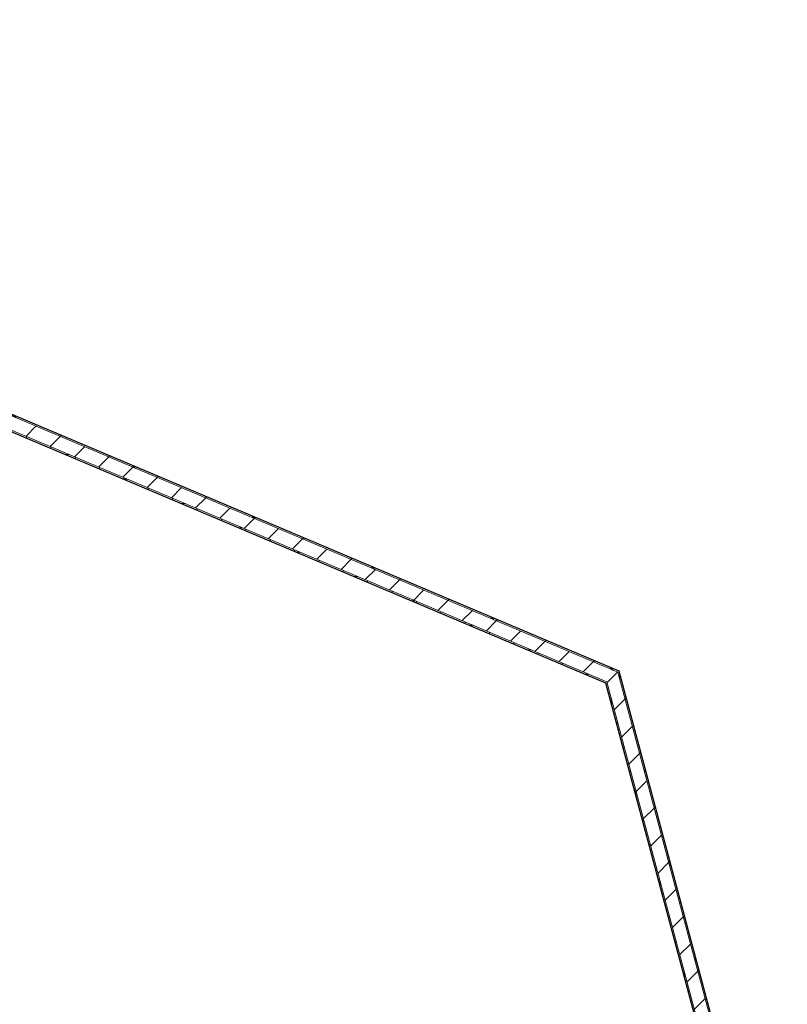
# Model space of a CAD drawing. Header units: millimetres. Extents: x 1512 to 2105, y 794 to 1149.
# Tile 220 of 256: x 1792.24 to 1796.96, y 1101.67 to 1107.72. Entities that reach past the tile are written whole.
import ezdxf

# ---------------------------------------------------------------- set-up
doc = ezdxf.new("R2010")
doc.units = ezdxf.units.MM
doc.layers.add('A-WALL', color=113, linetype='Continuous', lineweight=9)
doc.layers.add('A-WALL-PATT', color=111, linetype='Continuous', lineweight=25)
pattern_1 = [(45, (1895.92745, 1080.89862), (-0.212132, 0.212132), []), (135, (1895.92745, 1080.89862), (-0.212132, -0.212132), [])]
pattern_2 = [(0, (1895.92745, 1080.89862), (0, 0.15), []), (90, (1895.92745, 1080.89862), (-0.15, 9e-18), [])]
pattern_3 = [(45, (1895.92745, 1080.89862), (-0.10606602, 0.10606602), [])]

msp = doc.modelspace()

# ---------------------------------------------------------------- hatches: boundary and pattern name
at = {"layer": 'A-WALL-PATT', "lineweight": 9}
h = msp.add_hatch(dxfattribs=at)
h.set_pattern_fill('FP_4', color=256, style=0, pattern_type=2)
h.set_pattern_definition(pattern_3)
h.paths.add_polyline_path([(1795.8493, 1103.6513), (1795.823, 1103.7492), (1792.1127, 1105.3175), (1792.0815, 1105.2438), (1795.8376, 1103.6562)], flags=0)
h.paths.add_polyline_path([(1787.476, 1107.1903), (1787.5071, 1107.264), (1783.6472, 1108.8955), (1783.6173, 1108.8213), (1787.4721, 1107.192)], flags=0)
h = msp.add_hatch(dxfattribs=at)
h.set_pattern_fill('FP_2', color=256, style=0, pattern_type=2)
h.set_pattern_definition(pattern_1)
h.paths.add_polyline_path([(1795.9164, 1103.7098), (1795.9132, 1103.722), (1792.1165, 1105.3267), (1792.1127, 1105.3175), (1795.823, 1103.7492)], flags=0)
h.paths.add_polyline_path([(1787.5071, 1107.264), (1787.511, 1107.2732), (1783.651, 1108.9047), (1783.6472, 1108.8955), (1787.4818, 1107.2747)], flags=0)
h = msp.add_hatch(dxfattribs=at)
h.set_pattern_fill('FP_3', color=256, style=0, pattern_type=2)
h.set_pattern_definition(pattern_2)
h.paths.add_polyline_path([(1795.8409, 1103.644), (1795.8376, 1103.6562), (1792.0815, 1105.2438), (1792.0776, 1105.2346), (1795.7044, 1103.7017)], flags=0)
h.paths.add_polyline_path([(1787.4721, 1107.1811), (1787.476, 1107.1903), (1783.6173, 1108.8213), (1783.6135, 1108.812), (1787.4259, 1107.2007)], flags=0)
h = msp.add_hatch(dxfattribs=at)
h.set_pattern_fill('FP_4', color=256, style=0, pattern_type=2)
h.set_pattern_definition(pattern_3)
h.paths.add_polyline_path([(1796.9517, 1099.846), (1795.9164, 1103.7098), (1795.823, 1103.7492), (1796.8589, 1099.8835)], flags=0)
h = msp.add_hatch(dxfattribs=at)
h.set_pattern_fill('FP_2', color=256, style=0, pattern_type=2)
h.set_pattern_definition(pattern_1)
h.paths.add_polyline_path([(1796.9601, 1099.8534), (1795.9248, 1103.7171), (1795.9132, 1103.722), (1796.9485, 1099.8581)], flags=0)
h = msp.add_hatch(dxfattribs=at)
h.set_pattern_fill('FP_3', color=256, style=0, pattern_type=2)
h.set_pattern_definition(pattern_2)
h.paths.add_polyline_path([(1796.8848, 1099.7867), (1795.8493, 1103.6513), (1795.8376, 1103.6562), (1796.8732, 1099.7914)], flags=0)

# ---------------------------------------------------------------- linework, layer by layer
at = {"layer": 'A-WALL'}
for p, q in [((1792.1127, 1105.3175), (1795.9164, 1103.7098)), ((1792.0815, 1105.2438), (1795.8493, 1103.6513)), ((1795.9164, 1103.7098), (1796.9517, 1099.846)), ((1795.8493, 1103.6513), (1796.8848, 1099.7867))]:
    msp.add_line(p, q, dxfattribs=at)
at = {"layer": 'A-WALL', "lineweight": 25}
for p, q in [((1795.9248, 1103.7171), (1792.1165, 1105.3267)), ((1792.0776, 1105.2346), (1795.8409, 1103.644)), ((1796.9601, 1099.8534), (1795.9248, 1103.7171)), ((1795.8409, 1103.644), (1796.8764, 1099.7793))]:
    msp.add_line(p, q, dxfattribs=at)

doc.saveas('drawing.dxf')
